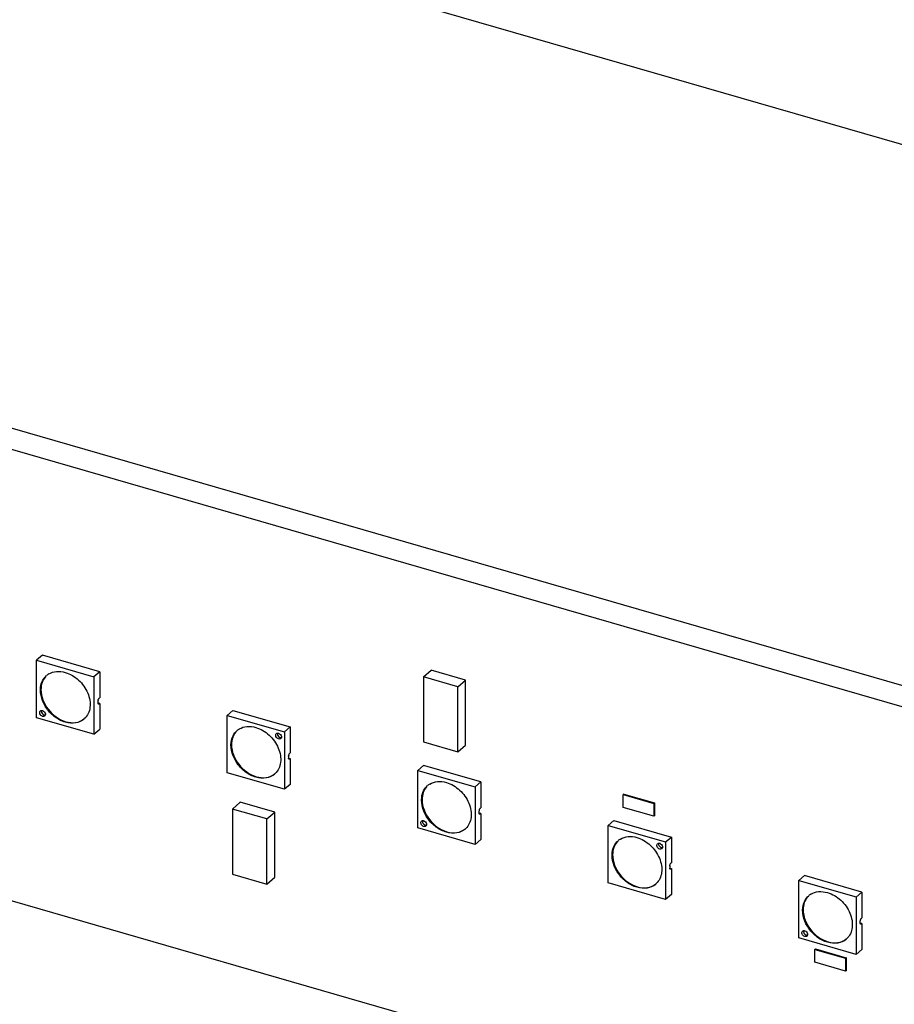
# Model space of a CAD drawing. Header units: millimetres. Extents: x 0 to 210, y 0 to 297.
# Tile 27 of 58: x 80 to 94, y 226 to 240. Entities that reach past the tile are written whole.
import ezdxf

# ---------------------------------------------------------------- set-up
doc = ezdxf.new("R2010")
doc.units = ezdxf.units.MM
doc.header["$LTSCALE"] = 19.36
doc.layers.get('0').update_dxf_attribs({"linetype": 'CONTINUOUS'})

msp = doc.modelspace()

# ---------------------------------------------------------------- linework, layer by layer
at = {"color": 7, "linetype": 'Continuous'}
for p, q in [((126.16867, 229.21587), (83.14304, 241.6363)), ((94.40894, 230.2247), (59.56588, 240.28303)), ((59.29088, 240.04487), (94.13394, 229.98655)), ((80.74518, 230.87791), (80.65852, 230.80285)), ((81.61121, 230.62762), (80.74518, 230.87762)), ((80.65852, 230.80285), (81.52454, 230.55285)), ((80.65852, 229.93654), (80.65852, 230.80256)), ((81.61121, 230.62762), (81.52454, 230.55256)), ((81.52454, 230.55256), (81.52454, 229.68654)), ((81.61121, 230.62762), (81.61121, 230.23791)), ((86.49798, 230.5532), (86.61448, 230.6541)), ((86.49798, 230.5532), (86.49798, 229.57171)), ((87.01759, 230.4032), (86.49798, 230.5532)), ((87.13409, 230.5041), (86.61448, 230.6541)), ((87.01759, 230.4032), (87.13409, 230.5041)), ((87.01759, 229.42171), (87.01759, 230.4032)), ((87.13409, 229.5226), (87.13409, 230.5041)), ((81.61149, 230.15122), (81.58632, 230.15849)), ((81.58637, 230.18753), (81.58672, 230.19363)), ((81.58637, 230.15867), (81.58637, 230.18753)), ((81.58672, 230.15316), (81.58637, 230.15867)), ((81.59375, 230.2179), (81.59642, 230.22273)), ((81.60304, 230.23083), (81.61121, 230.23791)), ((81.61121, 230.1513), (81.60304, 230.14423)), ((81.61121, 230.1513), (81.61121, 229.76159)), ((83.53473, 229.97227), (83.6214, 230.04733)), ((83.53473, 229.10625), (83.53473, 229.97227)), ((83.53473, 229.97227), (84.40076, 229.72227)), ((83.6214, 230.04733), (84.48742, 229.79733)), ((81.52454, 229.68654), (80.65852, 229.93654)), ((84.40076, 229.72227), (84.48742, 229.79733)), ((84.48742, 229.79733), (84.48742, 229.40761)), ((81.52454, 229.68654), (81.61121, 229.76159)), ((84.40076, 229.72227), (84.40076, 228.85625)), ((86.49798, 229.57171), (87.01759, 229.42171)), ((87.01759, 229.42171), (87.13409, 229.5226)), ((115.76917, 216.92827), (72.74314, 229.34881)), ((84.46259, 229.35724), (84.46293, 229.36334)), ((84.46288, 229.35716), (84.46288, 229.32829)), ((84.46997, 229.3876), (84.47264, 229.39244)), ((84.48771, 229.40753), (84.47955, 229.40046)), ((84.46292, 229.32296), (84.46259, 229.32837)), ((84.46283, 229.32811), (84.48771, 229.32093)), ((84.47955, 229.31386), (84.48771, 229.32093)), ((84.48742, 229.32101), (84.48742, 228.9313)), ((86.49762, 229.21732), (86.41095, 229.14227)), ((87.36364, 228.96703), (86.49762, 229.21703)), ((84.40076, 228.85596), (83.53473, 229.10596)), ((86.41095, 229.14227), (87.27697, 228.89227)), ((86.41095, 228.27595), (86.41095, 229.14198)), ((84.48742, 228.93101), (84.40076, 228.85596)), ((87.36364, 228.96703), (87.27697, 228.89198)), ((87.36364, 228.96703), (87.36364, 228.57732)), ((87.27697, 228.89198), (87.27697, 228.02595)), ((89.52236, 228.78467), (89.51402, 228.77746)), ((89.51402, 228.5826), (89.51402, 228.77746)), ((89.51402, 228.77746), (89.9759, 228.64412)), ((89.52186, 228.78424), (89.98374, 228.65091)), ((83.61639, 228.55892), (83.73289, 228.65981)), ((84.2525, 228.50981), (83.73289, 228.65981)), ((89.98424, 228.65134), (89.9759, 228.64412)), ((89.9759, 228.64412), (89.9759, 228.44927)), ((89.98374, 228.65091), (89.98374, 228.45605)), ((83.61639, 228.55892), (83.61639, 227.57743)), ((84.136, 228.40892), (83.61639, 228.55892)), ((84.136, 228.40892), (84.2525, 228.50981)), ((84.2525, 227.52832), (84.2525, 228.50981)), ((87.36393, 228.49064), (87.33876, 228.4979)), ((87.33881, 228.52695), (87.33915, 228.53305)), ((87.33881, 228.49808), (87.33881, 228.52695)), ((87.33915, 228.49257), (87.33881, 228.49808)), ((87.34619, 228.55731), (87.34886, 228.56215)), ((87.35547, 228.57025), (87.36364, 228.57732)), ((87.36364, 228.49072), (87.35547, 228.48365)), ((87.36364, 228.49072), (87.36364, 228.10101)), ((89.9759, 228.44927), (89.51402, 228.5826)), ((84.136, 227.42743), (84.136, 228.40892)), ((89.28717, 228.31168), (89.37383, 228.38674)), ((89.28717, 227.44566), (89.28717, 228.31168)), ((89.28717, 228.31168), (90.15319, 228.06169)), ((89.37383, 228.38674), (90.23986, 228.13674)), ((89.98424, 228.45648), (89.9759, 228.44927)), ((87.27697, 228.02595), (86.41095, 228.27595)), ((87.27697, 228.02595), (87.36364, 228.10101)), ((90.15319, 228.06169), (90.23986, 228.13674)), ((90.15319, 228.06169), (90.15319, 227.19566)), ((90.23986, 228.13674), (90.23986, 227.74703)), ((90.22241, 227.72702), (90.22507, 227.73185)), ((90.24015, 227.74695), (90.23198, 227.73987)), ((83.61639, 227.57743), (84.136, 227.42743)), ((90.21503, 227.69666), (90.21537, 227.70276)), ((90.21537, 227.66228), (90.21503, 227.66779)), ((90.21526, 227.66753), (90.24015, 227.66034)), ((90.21531, 227.69657), (90.21531, 227.66771)), ((90.23198, 227.65327), (90.24015, 227.66034)), ((90.23986, 227.66043), (90.23986, 227.27072)), ((84.136, 227.42743), (84.2525, 227.52832)), ((90.15319, 227.19537), (89.28717, 227.44537)), ((92.25005, 227.55674), (92.16339, 227.48168)), ((92.16339, 227.48168), (93.02941, 227.23168)), ((92.16339, 226.61537), (92.16339, 227.48139)), ((93.11608, 227.30645), (92.25005, 227.55645)), ((90.23986, 227.27043), (90.15319, 227.19537)), ((93.11608, 227.30645), (93.02941, 227.23139)), ((93.11608, 227.30645), (93.11608, 226.91674)), ((93.02941, 227.23139), (93.02941, 226.36537)), ((93.11637, 226.83005), (93.09119, 226.83732)), ((93.09124, 226.86636), (93.09159, 226.87246)), ((93.09124, 226.8375), (93.09124, 226.86636)), ((93.09159, 226.83199), (93.09124, 226.8375)), ((93.09862, 226.89673), (93.10129, 226.90156)), ((93.10791, 226.90966), (93.11608, 226.91674)), ((93.11608, 226.83013), (93.10791, 226.82306)), ((93.11608, 226.83013), (93.11608, 226.44042)), ((93.02941, 226.36537), (92.16339, 226.61537)), ((92.41632, 226.44815), (92.40799, 226.44093)), ((92.40799, 226.24608), (92.40799, 226.44093)), ((92.40799, 226.44093), (92.86987, 226.3076)), ((92.41582, 226.44771), (92.8777, 226.31438)), ((93.02941, 226.36537), (93.11608, 226.44042)), ((92.86987, 226.11274), (92.40799, 226.24608)), ((92.8782, 226.31481), (92.86987, 226.3076)), ((92.86987, 226.3076), (92.86987, 226.11274)), ((92.8777, 226.31438), (92.8777, 226.11953)), ((92.8782, 226.11996), (92.86987, 226.11274))]:
    msp.add_line(p, q, dxfattribs=at)
at = {"color": 9, "linetype": 'Continuous'}
for p, q in [((81.60333, 230.14415), (81.58766, 230.14867)), ((84.47955, 229.31386), (84.46388, 229.31838)), ((87.35576, 228.48356), (87.34009, 228.48809)), ((90.23198, 227.65327), (90.21631, 227.65779)), ((93.1082, 226.82298), (93.09253, 226.8275))]:
    msp.add_line(p, q, dxfattribs=at)
at = {"color": 7, "linetype": 'Continuous'}
for centre, radius, start, end in [((80.96861, 230.38637), 0.24565, 121.233962, 130.875491), ((81.65577, 230.18615), 0.06946, 168.680896, 173.815263), ((80.76204, 229.98393), 0.02851, 310.975886, 320.811984), ((81.21523, 230.10171), 0.24436, 310.89329, 313.467554), ((83.84482, 229.55608), 0.24565, 121.233962, 130.875491), ((84.3253, 229.64235), 0.02851, 310.975886, 320.811984), ((84.53198, 229.35586), 0.06946, 168.680896, 173.815263), ((84.09145, 229.27141), 0.24436, 310.89329, 313.467554), ((86.72104, 228.72579), 0.24565, 121.233962, 130.875491), ((87.4082, 228.52557), 0.06946, 168.680896, 173.815263), ((86.51447, 228.32334), 0.02851, 310.975886, 320.811984), ((86.96767, 228.44112), 0.24436, 310.89329, 313.467554), ((89.59726, 227.89549), 0.24565, 121.233962, 130.875491), ((90.07774, 227.98176), 0.02851, 310.975886, 320.811984), ((90.28442, 227.69527), 0.06946, 168.680896, 173.815263), ((89.84389, 227.61083), 0.24436, 310.89329, 313.467554), ((92.47348, 227.0652), 0.24565, 121.233962, 130.875491), ((93.16064, 226.86498), 0.06946, 168.680896, 173.815263), ((92.26691, 226.66276), 0.02851, 310.975886, 320.811984), ((92.7201, 226.78054), 0.24436, 310.89329, 313.467554)]:
    msp.add_arc(centre, radius, start, end, dxfattribs=at)
for points, knots in [([(80.71884, 230.39617), (80.72302, 230.43034), (80.74145, 230.49621), (80.78332, 230.55088), (80.80785, 230.57212)], [0, 0, 0, 0, 0.51483666, 1, 1, 1, 1]), ([(80.79133, 230.55447), (80.7695, 230.52925), (80.73485, 230.46699), (80.72469, 230.39705), (80.72459, 230.36113)], [0, 0, 0, 0, 0.48140169, 1, 1, 1, 1]), ([(80.84123, 230.59642), (80.87605, 230.61753), (80.96128, 230.6434), (81.04839, 230.63228), (81.09153, 230.61983)], [0, 0, 0, 0, 0.47557718, 1, 1, 1, 1]), ([(81.09153, 230.61983), (81.16557, 230.59845), (81.30529, 230.51401), (81.42195, 230.35057), (81.46596, 230.20245), (81.46966, 230.09525), (81.44342, 229.99843), (81.40565, 229.9455), (81.38334, 229.92436)], [0, 0, 0, 0, 0.26248997, 0.53466899, 0.66405444, 0.78433632, 0.89532677, 1, 1, 1, 1]), ([(81.09153, 229.86927), (81.03641, 229.88518), (80.92921, 229.94138), (80.76832, 230.10521), (80.70537, 230.286), (80.71884, 230.39617)], [0, 0, 0, 0, 0.250743, 0.51487939, 1, 1, 1, 1]), ([(80.72459, 230.36113), (80.7243, 230.25541), (80.81149, 230.04177), (80.9958, 229.90653), (81.09986, 229.87649)], [0, 0, 0, 0, 0.49395063, 1, 1, 1, 1]), ([(81.5938, 230.14108), (81.59288, 230.14134), (81.58855, 230.14388), (81.58722, 230.14931), (81.58672, 230.15316)], [0, 0, 0, 0, 0.1975831, 1, 1, 1, 1]), ([(81.60304, 230.14423), (81.60228, 230.14357), (81.59968, 230.14157), (81.59602, 230.14043), (81.5938, 230.14108)], [0, 0, 0, 0, 0.30328937, 1, 1, 1, 1]), ([(80.748, 229.95689), (80.73933, 229.9594), (80.72296, 229.96938), (80.70722, 229.99191), (80.70233, 230.01764), (80.70979, 230.03323), (80.71527, 230.03799)], [0, 0, 0, 0, 0.26486927, 0.53897353, 0.7871756, 1, 1, 1, 1]), ([(80.71527, 230.03799), (80.71996, 230.04206), (80.72856, 230.04537), (80.73703, 230.04531), (80.73929, 230.04512)], [0, 0, 0, 0, 0.73244073, 1, 1, 1, 1]), ([(80.78074, 229.9624), (80.77871, 229.96064), (80.76904, 229.9544), (80.75633, 229.95449), (80.748, 229.95689)], [0, 0, 0, 0, 0.23653914, 1, 1, 1, 1]), ([(80.79044, 229.99656), (80.79098, 229.9937), (80.79216, 229.98318), (80.78901, 229.97188), (80.78414, 229.96591)], [0, 0, 0, 0, 0.27393034, 1, 1, 1, 1]), ([(81.37521, 229.91698), (81.33978, 229.8863), (81.24378, 229.84408), (81.1416, 229.85482), (81.09153, 229.86927)], [0, 0, 0, 0, 0.47352056, 1, 1, 1, 1]), ([(81.09986, 229.87649), (81.14811, 229.86256), (81.24623, 229.85168), (81.3396, 229.88916), (81.3751, 229.91721)], [0, 0, 0, 0, 0.52606415, 1, 1, 1, 1]), ([(83.71744, 229.76612), (83.75226, 229.78724), (83.8375, 229.81311), (83.9246, 229.80199), (83.96775, 229.78954)], [0, 0, 0, 0, 0.47557718, 1, 1, 1, 1]), ([(83.59506, 229.56588), (83.59924, 229.60005), (83.61766, 229.66591), (83.65954, 229.72058), (83.68407, 229.74182)], [0, 0, 0, 0, 0.51483666, 1, 1, 1, 1]), ([(83.66754, 229.72417), (83.64572, 229.69895), (83.61107, 229.63669), (83.60091, 229.56676), (83.60081, 229.53083)], [0, 0, 0, 0, 0.48140169, 1, 1, 1, 1]), ([(83.96775, 229.78954), (84.04179, 229.76816), (84.18151, 229.68371), (84.29817, 229.52028), (84.34218, 229.37216), (84.34588, 229.26496), (84.31964, 229.16814), (84.28186, 229.11521), (84.25956, 229.09406)], [0, 0, 0, 0, 0.26248997, 0.53466899, 0.66405444, 0.78433632, 0.89532677, 1, 1, 1, 1]), ([(84.31127, 229.61531), (84.30259, 229.61782), (84.28623, 229.62781), (84.27048, 229.65033), (84.26559, 229.67606), (84.27306, 229.69165), (84.27854, 229.69641)], [0, 0, 0, 0, 0.26486927, 0.53897353, 0.7871756, 1, 1, 1, 1]), ([(84.27854, 229.69641), (84.28323, 229.70048), (84.29182, 229.70379), (84.3003, 229.70373), (84.30256, 229.70354)], [0, 0, 0, 0, 0.73244073, 1, 1, 1, 1]), ([(84.3537, 229.65498), (84.35425, 229.65212), (84.35543, 229.6416), (84.35227, 229.6303), (84.3474, 229.62433)], [0, 0, 0, 0, 0.27393034, 1, 1, 1, 1]), ([(83.96775, 229.03898), (83.91263, 229.05489), (83.80543, 229.11109), (83.64453, 229.27492), (83.58159, 229.45571), (83.59506, 229.56588)], [0, 0, 0, 0, 0.250743, 0.51487939, 1, 1, 1, 1]), ([(83.60081, 229.53083), (83.60052, 229.42511), (83.68771, 229.21148), (83.87202, 229.07624), (83.97608, 229.0462)], [0, 0, 0, 0, 0.49395063, 1, 1, 1, 1]), ([(84.344, 229.62082), (84.34197, 229.61906), (84.3323, 229.61283), (84.31959, 229.61291), (84.31127, 229.61531)], [0, 0, 0, 0, 0.23653914, 1, 1, 1, 1]), ([(84.47001, 229.31078), (84.46909, 229.31105), (84.46474, 229.31361), (84.46342, 229.31909), (84.46292, 229.32296)], [0, 0, 0, 0, 0.1972902, 1, 1, 1, 1]), ([(84.47926, 229.31394), (84.4785, 229.31328), (84.4759, 229.31128), (84.47224, 229.31014), (84.47001, 229.31078)], [0, 0, 0, 0, 0.30328937, 1, 1, 1, 1]), ([(84.25143, 229.08669), (84.21599, 229.05601), (84.11999, 229.01379), (84.01781, 229.02453), (83.96775, 229.03898)], [0, 0, 0, 0, 0.47352056, 1, 1, 1, 1]), ([(83.97608, 229.0462), (84.02432, 229.03227), (84.12245, 229.02139), (84.21582, 229.05887), (84.25131, 229.08692)], [0, 0, 0, 0, 0.52606415, 1, 1, 1, 1]), ([(86.47128, 228.73559), (86.47546, 228.76976), (86.49388, 228.83562), (86.53576, 228.89029), (86.56028, 228.91153)], [0, 0, 0, 0, 0.51483666, 1, 1, 1, 1]), ([(86.59366, 228.93583), (86.62848, 228.95695), (86.71371, 228.98282), (86.80082, 228.9717), (86.84396, 228.95924)], [0, 0, 0, 0, 0.47557718, 1, 1, 1, 1]), ([(86.84396, 228.95924), (86.91801, 228.93787), (87.05772, 228.85342), (87.17438, 228.68999), (87.2184, 228.54187), (87.22209, 228.43467), (87.19585, 228.33785), (87.15808, 228.28491), (87.13578, 228.26377)], [0, 0, 0, 0, 0.26248997, 0.53466899, 0.66405444, 0.78433632, 0.89532677, 1, 1, 1, 1]), ([(86.54376, 228.89388), (86.52194, 228.86866), (86.48728, 228.8064), (86.47712, 228.73647), (86.47702, 228.70054)], [0, 0, 0, 0, 0.48140169, 1, 1, 1, 1]), ([(86.84396, 228.20869), (86.78885, 228.2246), (86.68165, 228.2808), (86.52075, 228.44462), (86.4578, 228.62542), (86.47128, 228.73559)], [0, 0, 0, 0, 0.250743, 0.51487939, 1, 1, 1, 1]), ([(86.47702, 228.70054), (86.47674, 228.59482), (86.56393, 228.38119), (86.74824, 228.24594), (86.8523, 228.2159)], [0, 0, 0, 0, 0.49395063, 1, 1, 1, 1]), ([(87.34623, 228.48049), (87.34531, 228.48076), (87.34098, 228.48329), (87.33966, 228.48873), (87.33915, 228.49257)], [0, 0, 0, 0, 0.1975831, 1, 1, 1, 1]), ([(87.35547, 228.48365), (87.35471, 228.48299), (87.35212, 228.48099), (87.34845, 228.47985), (87.34623, 228.48049)], [0, 0, 0, 0, 0.30328937, 1, 1, 1, 1]), ([(86.50044, 228.29631), (86.49176, 228.29881), (86.4754, 228.3088), (86.45965, 228.33133), (86.45476, 228.35705), (86.46223, 228.37265), (86.46771, 228.3774)], [0, 0, 0, 0, 0.26486927, 0.53897353, 0.7871756, 1, 1, 1, 1]), ([(86.46771, 228.3774), (86.4724, 228.38147), (86.48099, 228.38478), (86.48947, 228.38472), (86.49173, 228.38453)], [0, 0, 0, 0, 0.73244073, 1, 1, 1, 1]), ([(86.54287, 228.33597), (86.54342, 228.33312), (86.5446, 228.3226), (86.54144, 228.31129), (86.53657, 228.30532)], [0, 0, 0, 0, 0.27393034, 1, 1, 1, 1]), ([(86.53317, 228.30181), (86.53114, 228.30006), (86.52148, 228.29382), (86.50876, 228.29391), (86.50044, 228.29631)], [0, 0, 0, 0, 0.23653914, 1, 1, 1, 1]), ([(87.12764, 228.2564), (87.09221, 228.22572), (86.99621, 228.1835), (86.89403, 228.19423), (86.84396, 228.20869)], [0, 0, 0, 0, 0.47352056, 1, 1, 1, 1]), ([(86.8523, 228.2159), (86.90054, 228.20198), (86.99867, 228.19109), (87.09204, 228.22858), (87.12753, 228.25663)], [0, 0, 0, 0, 0.52606415, 1, 1, 1, 1]), ([(89.3475, 227.90529), (89.35168, 227.93947), (89.3701, 228.00533), (89.41197, 228.06), (89.4365, 228.08124)], [0, 0, 0, 0, 0.51483666, 1, 1, 1, 1]), ([(89.41998, 228.06359), (89.39816, 228.03837), (89.3635, 227.97611), (89.35334, 227.90618), (89.35324, 227.87025)], [0, 0, 0, 0, 0.48140169, 1, 1, 1, 1]), ([(89.46988, 228.10554), (89.5047, 228.12665), (89.58993, 228.15252), (89.67704, 228.1414), (89.72018, 228.12895)], [0, 0, 0, 0, 0.47557718, 1, 1, 1, 1]), ([(89.72018, 228.12895), (89.79422, 228.10758), (89.93394, 228.02313), (90.0506, 227.8597), (90.09462, 227.71158), (90.09831, 227.60438), (90.07207, 227.50756), (90.0343, 227.45462), (90.012, 227.43348)], [0, 0, 0, 0, 0.26248997, 0.53466899, 0.66405444, 0.78433632, 0.89532677, 1, 1, 1, 1]), ([(90.0637, 227.95473), (90.05503, 227.95723), (90.03866, 227.96722), (90.02292, 227.98975), (90.01803, 228.01547), (90.02549, 228.03107), (90.03097, 228.03582)], [0, 0, 0, 0, 0.26486927, 0.53897353, 0.7871756, 1, 1, 1, 1]), ([(90.03097, 228.03582), (90.03566, 228.03989), (90.04426, 228.0432), (90.05273, 228.04314), (90.05499, 228.04295)], [0, 0, 0, 0, 0.73244073, 1, 1, 1, 1]), ([(89.72018, 227.3784), (89.66506, 227.39431), (89.55787, 227.45051), (89.39697, 227.61433), (89.33402, 227.79513), (89.3475, 227.90529)], [0, 0, 0, 0, 0.250743, 0.51487939, 1, 1, 1, 1]), ([(89.35324, 227.87025), (89.35295, 227.76453), (89.44015, 227.5509), (89.62445, 227.41565), (89.72851, 227.38561)], [0, 0, 0, 0, 0.49395063, 1, 1, 1, 1]), ([(90.09643, 227.96023), (90.09441, 227.95848), (90.08474, 227.95224), (90.07203, 227.95233), (90.0637, 227.95473)], [0, 0, 0, 0, 0.23653914, 1, 1, 1, 1]), ([(90.10614, 227.99439), (90.10668, 227.99154), (90.10786, 227.98102), (90.10471, 227.96971), (90.09984, 227.96375)], [0, 0, 0, 0, 0.27393034, 1, 1, 1, 1]), ([(90.22245, 227.6502), (90.22153, 227.65046), (90.2172, 227.653), (90.21588, 227.65844), (90.21537, 227.66228)], [0, 0, 0, 0, 0.1975831, 1, 1, 1, 1]), ([(90.23169, 227.65335), (90.23093, 227.65269), (90.22834, 227.65069), (90.22467, 227.64955), (90.22245, 227.6502)], [0, 0, 0, 0, 0.30328937, 1, 1, 1, 1]), ([(90.00386, 227.42611), (89.96843, 227.39542), (89.87243, 227.3532), (89.77025, 227.36394), (89.72018, 227.3784)], [0, 0, 0, 0, 0.47352056, 1, 1, 1, 1]), ([(89.72851, 227.38561), (89.77676, 227.37168), (89.87489, 227.3608), (89.96826, 227.39828), (90.00375, 227.42634)], [0, 0, 0, 0, 0.52606415, 1, 1, 1, 1]), ([(92.3461, 227.27525), (92.38092, 227.29636), (92.46615, 227.32223), (92.55326, 227.31111), (92.5964, 227.29866)], [0, 0, 0, 0, 0.47557718, 1, 1, 1, 1]), ([(92.5964, 227.29866), (92.67044, 227.27728), (92.81016, 227.19284), (92.92682, 227.0294), (92.97083, 226.88128), (92.97453, 226.77408), (92.94829, 226.67726), (92.91052, 226.62433), (92.88821, 226.60319)], [0, 0, 0, 0, 0.26248997, 0.53466899, 0.66405444, 0.78433632, 0.89532677, 1, 1, 1, 1]), ([(92.22371, 227.075), (92.2279, 227.10917), (92.24632, 227.17504), (92.28819, 227.22971), (92.31272, 227.25095)], [0, 0, 0, 0, 0.51483666, 1, 1, 1, 1]), ([(92.2962, 227.2333), (92.27437, 227.20808), (92.23972, 227.14582), (92.22956, 227.07588), (92.22946, 227.03996)], [0, 0, 0, 0, 0.48140169, 1, 1, 1, 1]), ([(92.5964, 226.5481), (92.54128, 226.56401), (92.43408, 226.62021), (92.27319, 226.78404), (92.21024, 226.96483), (92.22371, 227.075)], [0, 0, 0, 0, 0.250743, 0.51487939, 1, 1, 1, 1]), ([(92.22946, 227.03996), (92.22917, 226.93424), (92.31636, 226.7206), (92.50067, 226.58536), (92.60473, 226.55532)], [0, 0, 0, 0, 0.49395063, 1, 1, 1, 1]), ([(93.09867, 226.81991), (93.09775, 226.82017), (93.09342, 226.82271), (93.09209, 226.82814), (93.09159, 226.83199)], [0, 0, 0, 0, 0.1975831, 1, 1, 1, 1]), ([(93.10791, 226.82306), (93.10715, 226.8224), (93.10455, 226.8204), (93.10089, 226.81926), (93.09867, 226.81991)], [0, 0, 0, 0, 0.30328937, 1, 1, 1, 1]), ([(92.25287, 226.63572), (92.2442, 226.63823), (92.22783, 226.64821), (92.21209, 226.67074), (92.2072, 226.69647), (92.21466, 226.71206), (92.22014, 226.71682)], [0, 0, 0, 0, 0.26486927, 0.53897353, 0.7871756, 1, 1, 1, 1]), ([(92.22014, 226.71682), (92.22483, 226.72089), (92.23343, 226.7242), (92.2419, 226.72414), (92.24416, 226.72395)], [0, 0, 0, 0, 0.73244073, 1, 1, 1, 1]), ([(92.29531, 226.67539), (92.29585, 226.67253), (92.29703, 226.66201), (92.29388, 226.65071), (92.28901, 226.64474)], [0, 0, 0, 0, 0.27393034, 1, 1, 1, 1]), ([(92.28561, 226.64123), (92.28358, 226.63947), (92.27391, 226.63323), (92.2612, 226.63332), (92.25287, 226.63572)], [0, 0, 0, 0, 0.23653914, 1, 1, 1, 1]), ([(92.88008, 226.59581), (92.84465, 226.56513), (92.74865, 226.52291), (92.64647, 226.53365), (92.5964, 226.5481)], [0, 0, 0, 0, 0.47352056, 1, 1, 1, 1]), ([(92.60473, 226.55532), (92.65298, 226.54139), (92.7511, 226.53051), (92.84447, 226.56799), (92.87997, 226.59604)], [0, 0, 0, 0, 0.52606415, 1, 1, 1, 1])]:
    msp.add_open_spline(points, degree=3, knots=knots, dxfattribs=at)
for points in [[(81.58766, 230.19978), (81.58891, 230.20603), (81.59094, 230.21218), (81.59375, 230.2179)], [(81.59642, 230.22273), (81.59826, 230.2257), (81.6004, 230.22855), (81.60304, 230.23083)], [(80.73116, 230.04507), (80.72939, 230.03891), (80.72934, 230.03215), (80.7305, 230.02584)], [(80.7305, 230.02584), (80.73162, 230.01976), (80.73387, 230.01383), (80.73687, 230.00842)], [(80.73687, 230.00842), (80.74303, 229.99731), (80.7529, 229.98758), (80.76429, 229.98195)], [(80.73929, 230.04512), (80.74224, 230.04487), (80.74517, 230.04431), (80.748, 230.0435)], [(80.748, 230.0435), (80.76827, 230.03765), (80.78647, 230.01727), (80.79044, 229.99656)], [(80.76429, 229.98195), (80.76709, 229.98057), (80.77001, 229.97941), (80.773, 229.97854)], [(80.773, 229.97854), (80.77835, 229.977), (80.78412, 229.97636), (80.78964, 229.97706)], [(84.29443, 229.70349), (84.29265, 229.69733), (84.29261, 229.69057), (84.29377, 229.68426)], [(84.29377, 229.68426), (84.29489, 229.67818), (84.29714, 229.67225), (84.30013, 229.66684)], [(84.30013, 229.66684), (84.3063, 229.65573), (84.31617, 229.646), (84.32756, 229.64037)], [(84.30256, 229.70354), (84.3055, 229.70329), (84.30843, 229.70273), (84.31127, 229.70192)], [(84.31127, 229.70192), (84.33153, 229.69607), (84.34973, 229.67569), (84.3537, 229.65498)], [(84.32756, 229.64037), (84.33035, 229.63899), (84.33327, 229.63783), (84.33627, 229.63696)], [(84.33627, 229.63696), (84.34162, 229.63542), (84.34738, 229.63478), (84.35291, 229.63549)], [(84.46388, 229.36949), (84.46513, 229.37574), (84.46715, 229.38189), (84.46997, 229.3876)], [(84.47264, 229.39244), (84.47448, 229.3954), (84.47662, 229.39826), (84.47926, 229.40054)], [(87.3401, 228.5392), (87.34134, 228.54544), (87.34337, 228.5516), (87.34619, 228.55731)], [(87.34886, 228.56215), (87.35069, 228.56511), (87.35284, 228.56797), (87.35547, 228.57025)], [(86.4836, 228.38448), (86.48183, 228.37832), (86.48178, 228.37156), (86.48294, 228.36526)], [(86.48294, 228.36526), (86.48406, 228.35918), (86.48631, 228.35324), (86.48931, 228.34784)], [(86.48931, 228.34784), (86.49547, 228.33673), (86.50534, 228.32699), (86.51673, 228.32136)], [(86.49173, 228.38453), (86.49467, 228.38429), (86.4976, 228.38373), (86.50044, 228.38291)], [(86.50044, 228.38291), (86.5207, 228.37706), (86.5389, 228.35669), (86.54287, 228.33597)], [(86.51673, 228.32136), (86.51952, 228.31998), (86.52244, 228.31882), (86.52544, 228.31796)], [(86.52544, 228.31796), (86.53079, 228.31641), (86.53656, 228.31578), (86.54208, 228.31648)], [(90.04686, 228.0429), (90.04509, 228.03674), (90.04504, 228.02998), (90.0462, 228.02368)], [(90.0462, 228.02368), (90.04732, 228.0176), (90.04957, 228.01166), (90.05257, 228.00626)], [(90.05499, 228.04295), (90.05794, 228.04271), (90.06087, 228.04215), (90.0637, 228.04133)], [(90.0637, 228.04133), (90.08397, 228.03548), (90.10217, 228.01511), (90.10614, 227.99439)], [(90.05257, 228.00626), (90.05873, 227.99515), (90.0686, 227.98541), (90.07999, 227.97978)], [(90.07999, 227.97978), (90.08279, 227.9784), (90.08571, 227.97724), (90.0887, 227.97638)], [(90.0887, 227.97638), (90.09405, 227.97483), (90.09982, 227.9742), (90.10534, 227.9749)], [(90.21632, 227.7089), (90.21756, 227.71515), (90.21959, 227.7213), (90.22241, 227.72702)], [(90.22507, 227.73185), (90.22691, 227.73482), (90.22906, 227.73767), (90.23169, 227.73996)], [(93.09253, 226.87861), (93.09378, 226.88486), (93.09581, 226.89101), (93.09862, 226.89673)], [(93.10129, 226.90156), (93.10313, 226.90453), (93.10527, 226.90738), (93.10791, 226.90966)], [(92.23604, 226.7239), (92.23426, 226.71774), (92.23421, 226.71098), (92.23537, 226.70467)], [(92.23537, 226.70467), (92.23649, 226.69859), (92.23874, 226.69266), (92.24174, 226.68725)], [(92.24174, 226.68725), (92.2479, 226.67614), (92.25777, 226.66641), (92.26916, 226.66078)], [(92.24416, 226.72395), (92.24711, 226.7237), (92.25004, 226.72314), (92.25287, 226.72232)], [(92.25287, 226.72232), (92.27314, 226.71648), (92.29134, 226.6961), (92.29531, 226.67539)], [(92.26916, 226.66078), (92.27196, 226.6594), (92.27488, 226.65824), (92.27787, 226.65737)], [(92.27787, 226.65737), (92.28322, 226.65583), (92.28899, 226.65519), (92.29451, 226.65589)]]:
    msp.add_open_spline(points, degree=3, dxfattribs=at)

doc.saveas('drawing.dxf')
